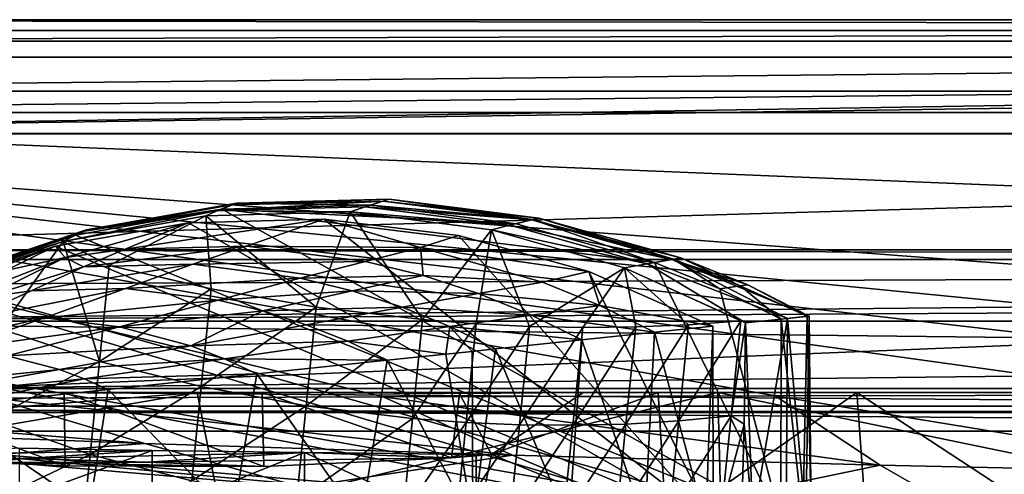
# Model space of a CAD drawing. Header units: metres. Extents: x -1004 to 0, y -808 to 0.
# Tile 31 of 142: x -880 to -742, y -64 to 0. Entities that reach past the tile are written whole.
import ezdxf

# ---------------------------------------------------------------- set-up
doc = ezdxf.new("R2010")
doc.units = ezdxf.units.M

msp = doc.modelspace()

# ---------------------------------------------------------------- linework, layer by layer
at = {"layer": 'top'}
for points in [[(-17.027203, -5.267202, 163.059998), (-987.0271, -5.267202, 163.059998), (-17.027203, -5.267202, 176.059509)], [(-987.0271, -5.267202, 163.059998), (-987.0271, -5.267202, 176.059265), (-17.027203, -5.267202, 176.059509)], [(-17.027203, -5.267202, 176.059509), (-987.0271, -5.267202, 176.059265), (-987.0271, -5.267202, 2050.060059)], [(-987.0271, -5.267202, 2063.060059), (-17.027203, -5.267202, 2063.060059), (-987.0271, -5.267202, 2050.060059)], [(-17.027203, -5.267202, 2063.060059), (-17.027203, -5.267202, 2050.060059), (-987.0271, -5.267202, 2050.060059)], [(-987.0271, -5.267202, 2050.060059), (-17.027203, -5.267202, 2050.060059), (-17.027203, -5.267202, 176.059509)], [(-953.0271, -32.2672, 2063.060059), (-17.027203, -5.267202, 2063.060059), (-987.0271, -5.267202, 2063.060059)], [(-987.0271, -5.267202, 163.059998), (-17.027203, -5.267202, 163.059998), (-953.0271, -32.2672, 163.059998)], [(-953.0271, -32.2672, 2063.060059), (-51.027081, -32.2672, 2063.060059), (-17.027203, -5.267202, 2063.060059)], [(-953.0271, -32.2672, 163.059998), (-17.027203, -5.267202, 163.059998), (-51.027081, -32.2672, 163.059998)], [(-850.759644, -25.963312, 1052.338989), (-871.638428, -29.704609, 1052.338989), (-850.091919, -25.701363, 939.653503)], [(-871.638428, -29.704609, 1052.338989), (-871.153687, -29.474216, 939.653503), (-850.091919, -25.701363, 939.653503)], [(-871.638428, -29.704609, 1052.338989), (-850.759644, -25.963312, 1052.338989), (-852.688477, -26.753551, 1154.234619)], [(-871.153687, -29.474216, 939.653503), (-852.135437, -26.541019, 763.503967), (-850.091919, -25.701363, 939.653503)], [(-852.688477, -26.753551, 1154.234619), (-850.759644, -25.963312, 1052.338989), (-829.555176, -25.423294, 1052.338989)], [(-829.555176, -25.423294, 1052.338989), (-832.025269, -26.230534, 1154.234619), (-852.688477, -26.753551, 1154.234619)], [(-852.135437, -26.541019, 763.503967), (-831.313843, -26.01631, 763.571472), (-850.091919, -25.701363, 939.653503)], [(-852.135437, -26.541019, 763.503967), (-810.890808, -28.611797, 763.55658), (-831.313843, -26.01631, 763.571472)], [(-850.759644, -25.963312, 1052.338989), (-828.701904, -25.154947, 939.653503), (-829.555176, -25.423294, 1052.338989)], [(-850.759644, -25.963312, 1052.338989), (-850.091919, -25.701363, 939.653503), (-828.701904, -25.154947, 939.653503)], [(-850.091919, -25.701363, 939.653503), (-831.313843, -26.01631, 763.571472), (-828.701904, -25.154947, 939.653503)], [(-832.025269, -26.230534, 1154.234619), (-829.555176, -25.423294, 1052.338989), (-808.750061, -28.048561, 1052.338989)], [(-831.313843, -26.01631, 763.571472), (-808.57959, -28.014883, 851.033264), (-828.701904, -25.154947, 939.653503)], [(-831.313843, -26.01631, 763.571472), (-810.890808, -28.611797, 763.55658), (-808.57959, -28.014883, 851.033264)], [(-829.555176, -25.423294, 1052.338989), (-828.701904, -25.154947, 939.653503), (-807.713745, -27.798832, 939.653503)], [(-808.750061, -28.048561, 1052.338989), (-829.555176, -25.423294, 1052.338989), (-807.713745, -27.798832, 939.653503)], [(-828.701904, -25.154947, 939.653503), (-808.57959, -28.014883, 851.033264), (-807.713745, -27.798832, 939.653503)], [(-852.688477, -26.753551, 1154.234619), (-854.394897, -27.473255, 1213.773315), (-874.368042, -31.07576, 1218.051392)], [(-874.368042, -31.07576, 1218.051392), (-871.638428, -29.704609, 1052.338989), (-852.688477, -26.753551, 1154.234619)], [(-874.368042, -31.07576, 1218.051392), (-854.394897, -27.473255, 1213.773315), (-867.946472, -34.459126, 1216.941772)], [(-872.631714, -30.217983, 763.355225), (-852.135437, -26.541019, 763.503967), (-871.153687, -29.474216, 939.653503)], [(-852.135437, -26.541019, 763.503967), (-872.631714, -30.217983, 763.355225), (-773.775024, -70.220131, 762.568176)], [(-867.946472, -34.459126, 1216.941772), (-854.394897, -27.473255, 1213.773315), (-853.641418, -37.738308, 1214.880249)], [(-834.138062, -26.929199, 1211.977905), (-854.394897, -27.473255, 1213.773315), (-852.688477, -26.753551, 1154.234619)], [(-838.92804, -40.276146, 1213.695068), (-854.394897, -27.473255, 1213.773315), (-834.138062, -26.929199, 1211.977905)], [(-853.641418, -37.738308, 1214.880249), (-854.394897, -27.473255, 1213.773315), (-838.92804, -40.276146, 1213.695068)], [(-832.025269, -26.230534, 1154.234619), (-834.138062, -26.929199, 1211.977905), (-852.688477, -26.753551, 1154.234619)], [(-773.775024, -70.220131, 762.568176), (-791.515869, -34.050182, 763.464905), (-852.135437, -26.541019, 763.503967)], [(-791.515869, -34.050182, 763.464905), (-810.890808, -28.611797, 763.55658), (-852.135437, -26.541019, 763.503967)], [(-838.92804, -40.276146, 1213.695068), (-834.138062, -26.929199, 1211.977905), (-823.993774, -42.041019, 1213.400513)], [(-834.138062, -26.929199, 1211.977905), (-832.025269, -26.230534, 1154.234619), (-811.752747, -28.795238, 1154.234619)], [(-814.352234, -29.465939, 1212.178589), (-834.138062, -26.929199, 1211.977905), (-811.752747, -28.795238, 1154.234619)], [(-834.138062, -26.929199, 1211.977905), (-814.352234, -29.465939, 1212.178589), (-823.993774, -42.041019, 1213.400513)], [(-811.752747, -28.795238, 1154.234619), (-832.025269, -26.230534, 1154.234619), (-808.750061, -28.048561, 1052.338989)], [(-856.787964, -28.459476, 1279.55957), (-875.474487, -31.764521, 1279.424438), (-783.276184, -70.478142, 1278.657349)], [(-875.474487, -31.764521, 1279.424438), (-856.787964, -28.459476, 1279.55957), (-874.098816, -33.356674, 1453.265259)], [(-856.787964, -28.459476, 1279.55957), (-865.658569, -32.178005, 1453.265259), (-874.098816, -33.356674, 1453.265259)], [(-856.787964, -28.459476, 1279.55957), (-837.817932, -27.946949, 1279.622559), (-865.658569, -32.178005, 1453.265259)], [(-837.817932, -27.946949, 1279.622559), (-848.656494, -31.764261, 1453.265259), (-865.658569, -32.178005, 1453.265259)], [(-837.817932, -27.946949, 1279.622559), (-856.787964, -28.459476, 1279.55957), (-783.276184, -70.478142, 1278.657349)], [(-848.656494, -31.764261, 1453.265259), (-837.817932, -27.946949, 1279.622559), (-824.305542, -31.955015, 1365.944824)], [(-783.276184, -70.478142, 1278.657349), (-818.979553, -30.237005, 1279.612305), (-837.817932, -27.946949, 1279.622559)], [(-837.817932, -27.946949, 1279.622559), (-818.979553, -30.237005, 1279.612305), (-824.305542, -31.955015, 1365.944824)], [(-814.352234, -29.465939, 1212.178589), (-811.752747, -28.795238, 1154.234619), (-792.521973, -34.209667, 1154.234619)], [(-811.752747, -28.795238, 1154.234619), (-808.750061, -28.048561, 1052.338989), (-789.01123, -33.595787, 1052.338989)], [(-792.521973, -34.209667, 1154.234619), (-811.752747, -28.795238, 1154.234619), (-789.01123, -33.595787, 1052.338989)], [(-810.890808, -28.611797, 763.55658), (-791.515869, -34.050182, 763.464905), (-808.57959, -28.014883, 851.033264)], [(-808.750061, -28.048561, 1052.338989), (-807.713745, -27.798832, 939.653503), (-787.799133, -33.388252, 939.653503)], [(-789.01123, -33.595787, 1052.338989), (-808.750061, -28.048561, 1052.338989), (-787.799133, -33.388252, 939.653503)], [(-808.57959, -28.014883, 851.033264), (-788.811401, -33.565678, 851.033264), (-807.713745, -27.798832, 939.653503)], [(-808.57959, -28.014883, 851.033264), (-791.515869, -34.050182, 763.464905), (-788.811401, -33.565678, 851.033264)], [(-807.713745, -27.798832, 939.653503), (-788.811401, -33.565678, 851.033264), (-787.799133, -33.388252, 939.653503)], [(-891.179199, -36.29105, 939.653503), (-892.118896, -36.872192, 763.13147), (-872.631714, -30.217983, 763.355225)], [(-872.631714, -30.217983, 763.355225), (-892.118896, -36.872192, 763.13147), (-773.775024, -70.220131, 762.568176)], [(-871.638428, -29.704609, 1052.338989), (-891.488586, -36.465908, 1052.338989), (-871.153687, -29.474216, 939.653503)], [(-891.488586, -36.465908, 1052.338989), (-891.179199, -36.29105, 939.653503), (-871.153687, -29.474216, 939.653503)], [(-891.488586, -36.465908, 1052.338989), (-871.638428, -29.704609, 1052.338989), (-874.368042, -31.07576, 1218.051392)], [(-891.179199, -36.29105, 939.653503), (-872.631714, -30.217983, 763.355225), (-871.153687, -29.474216, 939.653503)], [(-824.305542, -31.955015, 1365.944824), (-818.979553, -30.237005, 1279.612305), (-800.684326, -35.277706, 1279.528931)], [(-823.993774, -42.041019, 1213.400513), (-814.352234, -29.465939, 1212.178589), (-816.504517, -42.619095, 1213.596558)], [(-800.684326, -35.277706, 1279.528931), (-818.979553, -30.237005, 1279.612305), (-783.276184, -70.478142, 1278.657349)], [(-814.352234, -29.465939, 1212.178589), (-809.023193, -42.986012, 1214.028198), (-816.504517, -42.619095, 1213.596558)], [(-795.680908, -34.766644, 1214.293213), (-814.352234, -29.465939, 1212.178589), (-792.521973, -34.209667, 1154.234619)], [(-814.352234, -29.465939, 1212.178589), (-795.680908, -34.766644, 1214.293213), (-809.023193, -42.986012, 1214.028198)], [(-893.327576, -37.581829, 1225.420898), (-891.488586, -36.465908, 1052.338989), (-874.368042, -31.07576, 1218.051392)], [(-893.327576, -37.581829, 1225.420898), (-874.368042, -31.07576, 1218.051392), (-883.162476, -43.331318, 1222.616211)], [(-883.162476, -43.331318, 1222.616211), (-874.368042, -31.07576, 1218.051392), (-869.300842, -47.927101, 1219.801636)], [(-869.300842, -47.927101, 1219.801636), (-874.368042, -31.07576, 1218.051392), (-867.946472, -34.459126, 1216.941772)], [(-948.0271, -33.606949, 2063.060059), (-56.027115, -33.606968, 2063.060059), (-953.0271, -32.2672, 2063.060059)], [(-56.027115, -33.606968, 2063.060059), (-51.027081, -32.2672, 2063.060059), (-953.0271, -32.2672, 2063.060059)], [(-51.027081, -32.2672, 163.059998), (-56.027115, -33.606968, 163.059998), (-953.0271, -32.2672, 163.059998)], [(-56.027115, -33.606968, 163.059998), (-948.0271, -33.606949, 163.059998), (-953.0271, -32.2672, 163.059998)], [(-893.468384, -37.789986, 1279.220337), (-875.474487, -31.764521, 1279.424438), (-898.313904, -40.592365, 1453.265259)], [(-898.313904, -40.592365, 1453.265259), (-875.474487, -31.764521, 1279.424438), (-882.400513, -35.169529, 1453.265259)], [(-783.276184, -70.478142, 1278.657349), (-875.474487, -31.764521, 1279.424438), (-893.468384, -37.789986, 1279.220337)], [(-875.474487, -31.764521, 1279.424438), (-874.098816, -33.356674, 1453.265259), (-882.400513, -35.169529, 1453.265259)], [(-874.098816, -33.356674, 1453.265259), (-865.658569, -32.178005, 1453.265259), (-871.530457, -34.654106, 1540.657227)], [(-865.658569, -32.178005, 1453.265259), (-848.656494, -31.764261, 1453.265259), (-871.530457, -34.654106, 1540.657227)], [(-871.530457, -34.654106, 1540.657227), (-848.656494, -31.764261, 1453.265259), (-856.1875, -34.288933, 1540.657104)], [(-848.656494, -31.764261, 1453.265259), (-831.98053, -33.89835, 1453.265259), (-856.1875, -34.288933, 1540.657104)], [(-831.98053, -33.89835, 1453.265259), (-848.656494, -31.764261, 1453.265259), (-824.305542, -31.955015, 1365.944824)], [(-831.98053, -33.89835, 1453.265259), (-824.305542, -31.955015, 1365.944824), (-823.936523, -35.864677, 1453.265259)], [(-823.936523, -35.864677, 1453.265259), (-824.305542, -31.955015, 1365.944824), (-807.197632, -36.793915, 1365.944824)], [(-824.305542, -31.955015, 1365.944824), (-800.684326, -35.277706, 1279.528931), (-807.197632, -36.793915, 1365.944824)], [(-948.0271, -33.606949, 2063.060059), (-944.366821, -37.2672, 2063.060059), (-56.027115, -33.606968, 2063.060059)], [(-56.027115, -33.606968, 163.059998), (-944.366821, -37.2672, 163.059998), (-948.0271, -33.606949, 163.059998)], [(-944.366821, -37.2672, 2063.060059), (-943.0271, -42.2672, 2063.060059), (-56.027115, -33.606968, 2063.060059)], [(-943.0271, -42.2672, 163.059998), (-944.366821, -37.2672, 163.059998), (-56.027115, -33.606968, 163.059998)], [(-56.027115, -33.606968, 2063.060059), (-943.0271, -42.2672, 2063.060059), (-59.687374, -37.267273, 2063.060059)], [(-59.687374, -37.267273, 163.059998), (-943.0271, -42.2672, 163.059998), (-56.027115, -33.606968, 163.059998)], [(-882.400513, -35.169529, 1453.265259), (-874.098816, -33.356674, 1453.265259), (-891.88385, -40.312008, 1634.25647)], [(-874.098816, -33.356674, 1453.265259), (-885.420227, -38.921398, 1634.25647), (-891.88385, -40.312008, 1634.25647)], [(-871.530457, -34.654106, 1540.657227), (-885.420227, -38.921398, 1634.25647), (-874.098816, -33.356674, 1453.265259)], [(-878.852112, -38.016354, 1634.25647), (-856.1875, -34.288933, 1540.657104), (-865.623779, -37.69347, 1634.25647)], [(-856.1875, -34.288933, 1540.657104), (-878.852112, -38.016354, 1634.25647), (-871.530457, -34.654106, 1540.657227)], [(-869.300842, -47.927101, 1219.801636), (-867.946472, -34.459126, 1216.941772), (-853.641418, -37.738308, 1214.880249)], [(-865.623779, -37.69347, 1634.25647), (-856.1875, -34.288933, 1540.657104), (-841.140503, -36.224461, 1540.65686)], [(-856.1875, -34.288933, 1540.657104), (-831.98053, -33.89835, 1453.265259), (-841.140503, -36.224461, 1540.65686)], [(-841.140503, -36.224461, 1540.65686), (-831.98053, -33.89835, 1453.265259), (-823.936523, -35.864677, 1453.265259)], [(-792.521973, -34.209667, 1154.234619), (-778.724854, -42.481342, 1218.428589), (-795.680908, -34.766644, 1214.293213)], [(-789.01123, -33.595787, 1052.338989), (-772.863892, -41.865013, 1110.782471), (-792.521973, -34.209667, 1154.234619)], [(-772.863892, -41.865013, 1110.782471), (-778.724854, -42.481342, 1218.428589), (-792.521973, -34.209667, 1154.234619)], [(-791.515869, -34.050182, 763.464905), (-782.359558, -37.737873, 763.392456), (-788.811401, -33.565678, 851.033264)], [(-782.359558, -37.737873, 763.392456), (-791.515869, -34.050182, 763.464905), (-773.775024, -70.220131, 762.568176)], [(-789.01123, -33.595787, 1052.338989), (-787.799133, -33.388252, 939.653503), (-778.421326, -37.163967, 939.653503)], [(-778.421326, -37.163967, 939.653503), (-769.799988, -41.542919, 994.731995), (-789.01123, -33.595787, 1052.338989)], [(-769.799988, -41.542919, 994.731995), (-772.863892, -41.865013, 1110.782471), (-789.01123, -33.595787, 1052.338989)], [(-788.811401, -33.565678, 851.033264), (-779.50293, -37.315025, 851.033264), (-787.799133, -33.388252, 939.653503)], [(-788.811401, -33.565678, 851.033264), (-782.359558, -37.737873, 763.392456), (-779.50293, -37.315025, 851.033264)], [(-787.799133, -33.388252, 939.653503), (-779.50293, -37.315025, 851.033264), (-778.421326, -37.163967, 939.653503)], [(-878.852112, -38.016354, 1634.25647), (-885.420227, -38.921398, 1634.25647), (-871.530457, -34.654106, 1540.657227)], [(-841.140503, -36.224461, 1540.65686), (-823.936523, -35.864677, 1453.265259), (-833.883118, -38.004112, 1540.656616)], [(-833.883118, -38.004112, 1540.656616), (-823.936523, -35.864677, 1453.265259), (-816.169067, -38.382133, 1453.265259)], [(-823.936523, -35.864677, 1453.265259), (-807.197632, -36.793915, 1365.944824), (-816.169067, -38.382133, 1453.265259)], [(-795.680908, -34.766644, 1214.293213), (-801.560974, -43.135281, 1214.701538), (-809.023193, -42.986012, 1214.028198)], [(-807.197632, -36.793915, 1365.944824), (-800.684326, -35.277706, 1279.528931), (-799.146362, -40.058331, 1365.944824)], [(-795.680908, -34.766644, 1214.293213), (-794.128967, -43.060417, 1215.622437), (-801.560974, -43.135281, 1214.701538)], [(-783.330994, -42.956921, 1279.374268), (-800.684326, -35.277706, 1279.528931), (-783.276184, -70.478142, 1278.657349)], [(-800.684326, -35.277706, 1279.528931), (-783.330994, -42.956921, 1279.374268), (-799.146362, -40.058331, 1365.944824)], [(-778.724854, -42.481342, 1218.428589), (-779.402771, -42.210243, 1218.233276), (-795.680908, -34.766644, 1214.293213)], [(-779.402771, -42.210243, 1218.233276), (-786.738403, -42.754925, 1216.796997), (-795.680908, -34.766644, 1214.293213)], [(-795.680908, -34.766644, 1214.293213), (-786.738403, -42.754925, 1216.796997), (-794.128967, -43.060417, 1215.622437)], [(-773.775024, -70.220131, 762.568176), (-892.118896, -36.872192, 763.13147), (-910.007324, -46.099503, 762.844849)], [(-852.640442, -39.321369, 1634.25647), (-865.623779, -37.69347, 1634.25647), (-841.140503, -36.224461, 1540.65686)], [(-852.640442, -39.321369, 1634.25647), (-841.140503, -36.224461, 1540.65686), (-833.883118, -38.004112, 1540.656616)], [(-816.169067, -38.382133, 1453.265259), (-807.197632, -36.793915, 1365.944824), (-799.146362, -40.058331, 1365.944824)], [(-779.50293, -37.315025, 851.033264), (-770.102051, -41.574966, 878.622253), (-778.421326, -37.163967, 939.653503)], [(-778.421326, -37.163967, 939.653503), (-770.102051, -41.574966, 878.622253), (-769.799988, -41.542919, 994.731995)], [(-943.0271, -42.2672, 2063.060059), (-61.027081, -42.267323, 2063.060059), (-59.687374, -37.267273, 2063.060059)], [(-59.687374, -37.267273, 163.059998), (-61.027081, -42.267323, 163.059998), (-943.0271, -42.2672, 163.059998)], [(-783.276184, -70.478142, 1278.657349), (-893.468384, -37.789986, 1279.220337), (-910.375854, -46.403618, 1278.951538)], [(-887.675659, -42.065689, 1731.960449), (-878.852112, -38.016354, 1634.25647), (-865.623779, -37.69347, 1634.25647)], [(-876.994202, -41.794182, 1731.960449), (-887.675659, -42.065689, 1731.960449), (-865.623779, -37.69347, 1634.25647)], [(-885.420227, -38.921398, 1634.25647), (-878.852112, -38.016354, 1634.25647), (-887.675659, -42.065689, 1731.960449)], [(-852.640442, -39.321369, 1634.25647), (-876.994202, -41.794182, 1731.960449), (-865.623779, -37.69347, 1634.25647)], [(-869.300842, -47.927101, 1219.801636), (-853.641418, -37.738308, 1214.880249), (-855.019287, -51.440273, 1217.975952)], [(-855.019287, -51.440273, 1217.975952), (-853.641418, -37.738308, 1214.880249), (-838.92804, -40.276146, 1213.695068)], [(-846.370361, -40.825253, 1634.25647), (-852.640442, -39.321369, 1634.25647), (-833.883118, -38.004112, 1540.656616)], [(-846.370361, -40.825253, 1634.25647), (-833.883118, -38.004112, 1540.656616), (-826.875916, -40.281223, 1540.656372)], [(-826.875916, -40.281223, 1540.656372), (-833.883118, -38.004112, 1540.656616), (-816.169067, -38.382133, 1453.265259)], [(-808.729126, -41.405384, 1453.265259), (-826.875916, -40.281223, 1540.656372), (-816.169067, -38.382133, 1453.265259)], [(-799.146362, -40.058331, 1365.944824), (-808.729126, -41.405384, 1453.265259), (-816.169067, -38.382133, 1453.265259)], [(-782.359558, -37.737873, 763.392456), (-773.741089, -41.957493, 763.304749), (-779.50293, -37.315025, 851.033264)], [(-773.741089, -41.957493, 763.304749), (-782.359558, -37.737873, 763.392456), (-773.775024, -70.220131, 762.568176)], [(-779.50293, -37.315025, 851.033264), (-773.741089, -41.957493, 763.304749), (-770.102051, -41.574966, 878.622253)], [(-866.496887, -43.052418, 1731.960571), (-876.994202, -41.794182, 1731.960449), (-852.640442, -39.321369, 1634.25647)], [(-846.370361, -40.825253, 1634.25647), (-866.496887, -43.052418, 1731.960571), (-852.640442, -39.321369, 1634.25647)], [(-856.495056, -45.732166, 1731.960693), (-866.496887, -43.052418, 1731.960571), (-846.370361, -40.825253, 1634.25647)], [(-840.309082, -42.753147, 1634.25647), (-856.495056, -45.732166, 1731.960693), (-846.370361, -40.825253, 1634.25647)], [(-840.319458, -54.112633, 1216.92627), (-855.019287, -51.440273, 1217.975952), (-838.92804, -40.276146, 1213.695068)], [(-840.309082, -42.753147, 1634.25647), (-846.370361, -40.825253, 1634.25647), (-826.875916, -40.281223, 1540.656372)], [(-840.319458, -54.112633, 1216.92627), (-838.92804, -40.276146, 1213.695068), (-823.993774, -42.041019, 1213.400513)], [(-820.164917, -43.014778, 1540.656128), (-840.309082, -42.753147, 1634.25647), (-826.875916, -40.281223, 1540.656372)], [(-808.729126, -41.405384, 1453.265259), (-820.164917, -43.014778, 1540.656128), (-826.875916, -40.281223, 1540.656372)], [(-799.146362, -40.058331, 1365.944824), (-791.494873, -43.815121, 1365.944824), (-808.729126, -41.405384, 1453.265259)], [(-799.146362, -40.058331, 1365.944824), (-783.330994, -42.956921, 1279.374268), (-791.494873, -43.815121, 1365.944824)], [(-943.0271, -42.2672, 2063.060059), (-943.0271, -52.26717, 2063.060059), (-61.027081, -42.267323, 2063.060059)], [(-61.027081, -42.267323, 163.059998), (-61.026958, -52.26717, 163.059998), (-943.0271, -42.2672, 163.059998)], [(-943.0271, -42.2672, 163.059998), (-61.026958, -52.26717, 163.059998), (-943.0271, -52.26717, 163.059998)], [(-943.0271, -52.26717, 2063.060059), (-61.026958, -52.26717, 2063.060059), (-61.027081, -42.267323, 2063.060059)], [(-897.744507, -46.450539, 1829.659912), (-887.675659, -42.065689, 1731.960449), (-876.994202, -41.794182, 1731.960449)], [(-897.744507, -46.450539, 1829.659912), (-876.994202, -41.794182, 1731.960449), (-889.929565, -46.253555, 1829.659912)], [(-876.994202, -41.794182, 1731.960449), (-866.496887, -43.052418, 1731.960571), (-889.929565, -46.253555, 1829.659912)], [(-834.495544, -45.071281, 1634.25647), (-856.495056, -45.732166, 1731.960693), (-840.309082, -42.753147, 1634.25647)], [(-840.319458, -54.112633, 1216.92627), (-823.993774, -42.041019, 1213.400513), (-825.38855, -55.910946, 1216.665405)], [(-820.164917, -43.014778, 1540.656128), (-834.495544, -45.071281, 1634.25647), (-840.309082, -42.753147, 1634.25647)], [(-823.993774, -42.041019, 1213.400513), (-816.504517, -42.619095, 1213.596558), (-825.38855, -55.910946, 1216.665405)], [(-816.504517, -42.619095, 1213.596558), (-817.897095, -56.466766, 1216.838989), (-825.38855, -55.910946, 1216.665405)], [(-808.729126, -41.405384, 1453.265259), (-801.659546, -44.883778, 1453.265381), (-820.164917, -43.014778, 1540.656128)], [(-816.504517, -42.619095, 1213.596558), (-809.023193, -42.986012, 1214.028198), (-817.897095, -56.466766, 1216.838989)], [(-791.494873, -43.815121, 1365.944824), (-801.659546, -44.883778, 1453.265381), (-808.729126, -41.405384, 1453.265259)], [(-786.738403, -42.754925, 1216.796997), (-795.498413, -56.678139, 1218.633179), (-794.128967, -43.060417, 1215.622437)], [(-795.498413, -56.678139, 1218.633179), (-786.738403, -42.754925, 1216.796997), (-788.094421, -56.239334, 1219.673462)], [(-788.094421, -56.239334, 1219.673462), (-779.402771, -42.210243, 1218.233276), (-780.742371, -55.531631, 1220.945435)], [(-788.094421, -56.239334, 1219.673462), (-786.738403, -42.754925, 1216.796997), (-779.402771, -42.210243, 1218.233276)], [(-780.742371, -55.531631, 1220.945435), (-779.402771, -42.210243, 1218.233276), (-778.724854, -42.481342, 1218.428589)], [(-778.947693, -56.701633, 1221.686768), (-780.742371, -55.531631, 1220.945435), (-778.724854, -42.481342, 1218.428589)], [(-777.693848, -70.344772, 1202.810547), (-778.947693, -56.701633, 1221.686768), (-778.724854, -42.481342, 1218.428589)], [(-772.863892, -41.865013, 1110.782471), (-777.693848, -70.344772, 1202.810547), (-778.724854, -42.481342, 1218.428589)], [(-773.028625, -70.211578, 1114.773193), (-777.693848, -70.344772, 1202.810547), (-772.863892, -41.865013, 1110.782471)], [(-773.775024, -70.220131, 762.568176), (-770.689453, -70.126289, 850.192688), (-773.741089, -41.957493, 763.304749)], [(-770.689453, -70.126289, 850.192688), (-770.102051, -41.574966, 878.622253), (-773.741089, -41.957493, 763.304749)], [(-770.304749, -70.124046, 1026.646729), (-773.028625, -70.211578, 1114.773193), (-772.863892, -41.865013, 1110.782471)], [(-770.304749, -70.124046, 1026.646729), (-772.863892, -41.865013, 1110.782471), (-769.799988, -41.542919, 994.731995)], [(-770.689453, -70.126289, 850.192688), (-769.523926, -70.093506, 938.447083), (-770.102051, -41.574966, 878.622253)], [(-769.523926, -70.093506, 938.447083), (-770.304749, -70.124046, 1026.646729), (-769.799988, -41.542919, 994.731995)], [(-769.523926, -70.093506, 938.447083), (-769.799988, -41.542919, 994.731995), (-770.102051, -41.574966, 878.622253)], [(-889.929565, -46.253555, 1829.659912), (-866.496887, -43.052418, 1731.960571), (-882.240662, -47.141766, 1829.660034)], [(-884.440125, -56.036221, 1226.682251), (-883.162476, -43.331318, 1222.616211), (-869.300842, -47.927101, 1219.801636)], [(-882.240662, -47.141766, 1829.660034), (-866.496887, -43.052418, 1731.960571), (-856.495056, -45.732166, 1731.960693)], [(-820.739441, -46.887756, 1585.267822), (-834.495544, -45.071281, 1634.25647), (-820.164917, -43.014778, 1540.656128)], [(-817.058655, -46.503716, 1562.070557), (-820.739441, -46.887756, 1585.267822), (-820.164917, -43.014778, 1540.656128)], [(-801.659546, -44.883778, 1453.265381), (-813.788696, -46.158955, 1540.655762), (-820.164917, -43.014778, 1540.656128)], [(-820.164917, -43.014778, 1540.656128), (-813.788696, -46.158955, 1540.655762), (-817.058655, -46.503716, 1562.070557)], [(-809.023193, -42.986012, 1214.028198), (-810.410828, -56.784683, 1217.221313), (-817.897095, -56.466766, 1216.838989)], [(-809.023193, -42.986012, 1214.028198), (-801.560974, -43.135281, 1214.701538), (-810.410828, -56.784683, 1217.221313)], [(-801.560974, -43.135281, 1214.701538), (-802.940918, -56.857533, 1217.817627), (-810.410828, -56.784683, 1217.221313)], [(-794.128967, -43.060417, 1215.622437), (-795.498413, -56.678139, 1218.633179), (-802.940918, -56.857533, 1217.817627)], [(-794.128967, -43.060417, 1215.622437), (-802.940918, -56.857533, 1217.817627), (-801.560974, -43.135281, 1214.701538)], [(-801.659546, -44.883778, 1453.265381), (-791.494873, -43.815121, 1365.944824), (-792.847961, -70.633255, 1378.559326)], [(-791.494873, -43.815121, 1365.944824), (-784.299805, -70.4991, 1290.743408), (-792.847961, -70.633255, 1378.559326)], [(-791.494873, -43.815121, 1365.944824), (-783.330994, -42.956921, 1279.374268), (-784.299805, -70.4991, 1290.743408)], [(-783.330994, -42.956921, 1279.374268), (-783.276184, -70.478142, 1278.657349), (-784.299805, -70.4991, 1290.743408)], [(-834.495544, -45.071281, 1634.25647), (-851.763123, -47.550056, 1731.960815), (-856.495056, -45.732166, 1731.960693)], [(-828.962646, -47.741829, 1634.25647), (-851.763123, -47.550056, 1731.960815), (-834.495544, -45.071281, 1634.25647)], [(-820.739441, -46.887756, 1585.267822), (-828.962646, -47.741829, 1634.25647), (-834.495544, -45.071281, 1634.25647)], [(-813.788696, -46.158955, 1540.655762), (-801.659546, -44.883778, 1453.265381), (-803.499634, -70.700081, 1467.452637)], [(-801.659546, -44.883778, 1453.265381), (-792.847961, -70.633255, 1378.559326), (-803.499634, -70.700081, 1467.452637)], [(-910.007324, -46.099503, 762.844849), (-925.867615, -57.367516, 762.510254), (-773.775024, -70.220131, 762.568176)], [(-925.867615, -57.367516, 1278.625366), (-783.276184, -70.478142, 1278.657349), (-910.375854, -46.403618, 1278.951538)], [(-856.495056, -45.732166, 1731.960693), (-874.8927, -49.043041, 1829.660156), (-882.240662, -47.141766, 1829.660034)], [(-851.763123, -47.550056, 1731.960815), (-874.8927, -49.043041, 1829.660156), (-856.495056, -45.732166, 1731.960693)], [(-828.962646, -47.741829, 1634.25647), (-820.739441, -46.887756, 1585.267822), (-816.966187, -70.618088, 1561.437134)], [(-816.966187, -70.618088, 1561.437134), (-820.739441, -46.887756, 1585.267822), (-817.058655, -46.503716, 1562.070557)], [(-817.058655, -46.503716, 1562.070557), (-813.788696, -46.158955, 1540.655762), (-816.966187, -70.618088, 1561.437134)], [(-813.788696, -46.158955, 1540.655762), (-803.499634, -70.700081, 1467.452637), (-816.966187, -70.618088, 1561.437134)], [(-874.8927, -49.043041, 1829.660156), (-899.89917, -51.569859, 1927.359619), (-882.240662, -47.141766, 1829.660034)], [(-884.440125, -56.036221, 1226.682251), (-869.300842, -47.927101, 1219.801636), (-870.610107, -60.946262, 1224.271973)], [(-851.763123, -47.550056, 1731.960815), (-871.404663, -50.3367, 1829.660278), (-874.8927, -49.043041, 1829.660156)], [(-847.246643, -49.649971, 1731.960815), (-871.404663, -50.3367, 1829.660278), (-851.763123, -47.550056, 1731.960815)], [(-870.610107, -60.946262, 1224.271973), (-869.300842, -47.927101, 1219.801636), (-855.019287, -51.440273, 1217.975952)], [(-828.962646, -47.741829, 1634.25647), (-847.246643, -49.649971, 1731.960815), (-851.763123, -47.550056, 1731.960815)], [(-847.246643, -49.649971, 1731.960815), (-828.962646, -47.741829, 1634.25647), (-832.659546, -70.292442, 1655.074951)], [(-832.659546, -70.292442, 1655.074951), (-828.962646, -47.741829, 1634.25647), (-816.966187, -70.618088, 1561.437134)], [(-874.8927, -49.043041, 1829.660156), (-895.53479, -52.67757, 1927.359619), (-899.89917, -51.569859, 1927.359619)], [(-871.404663, -50.3367, 1829.660278), (-895.53479, -52.67757, 1927.359619), (-874.8927, -49.043041, 1829.660156)], [(-847.246643, -49.649971, 1731.960815), (-868.06604, -51.834335, 1829.660278), (-871.404663, -50.3367, 1829.660278)], [(-868.06604, -51.834335, 1829.660278), (-847.246643, -49.649971, 1731.960815), (-850.570557, -69.628548, 1748.312256)], [(-850.570557, -69.628548, 1748.312256), (-847.246643, -49.649971, 1731.960815), (-832.659546, -70.292442, 1655.074951)], [(-871.404663, -50.3367, 1829.660278), (-891.463135, -54.301071, 1927.359741), (-895.53479, -52.67757, 1927.359619)], [(-868.06604, -51.834335, 1829.660278), (-891.463135, -54.301071, 1927.359741), (-871.404663, -50.3367, 1829.660278)], [(-782.598877, -52.26717, 2039.088379), (-481.596069, -52.26717, 2033.802246), (-943.0271, -52.26717, 2063.060059)], [(-481.596069, -52.26717, 2033.802246), (-428.863464, -52.26717, 2035.059937), (-943.0271, -52.26717, 2063.060059)], [(-943.0271, -52.26717, 2063.060059), (-428.863464, -52.26717, 2035.059937), (-61.026958, -52.26717, 2063.060059)], [(-943.0271, -52.26717, 2063.060059), (-928.818237, -52.26717, 2045.059814), (-855.607971, -52.26717, 2044.407715)], [(-61.026958, -52.26717, 163.059998), (-407.772705, -52.26717, 179.05925), (-943.0271, -52.26717, 163.059998)], [(-407.772705, -52.26717, 179.05925), (-428.346069, -52.26717, 179.737396), (-943.0271, -52.26717, 163.059998)], [(-943.0271, -52.26717, 163.059998), (-428.346069, -52.26717, 179.737396), (-449.178162, -52.26717, 181.812668)], [(-449.178162, -52.26717, 181.812668), (-470.251709, -52.26717, 185.372299), (-943.0271, -52.26717, 163.059998)], [(-470.251709, -52.26717, 185.372299), (-763.151001, -52.26717, 196.518036), (-943.0271, -52.26717, 163.059998)], [(-943.0271, -52.26717, 163.059998), (-763.151001, -52.26717, 196.518036), (-790.978271, -52.26717, 194.345261)], [(-790.978271, -52.26717, 194.345261), (-801.491638, -52.26717, 193.822479), (-943.0271, -52.26717, 163.059998)], [(-801.491638, -52.26717, 193.822479), (-818.775513, -52.26717, 193.498016), (-943.0271, -52.26717, 163.059998)], [(-943.0271, -52.26717, 163.059998), (-818.775513, -52.26717, 193.498016), (-846.492188, -52.26717, 194.364212)], [(-846.492188, -52.26717, 194.364212), (-874.227417, -52.26717, 196.990601), (-943.0271, -52.26717, 163.059998)], [(-874.227417, -52.26717, 196.990601), (-901.685364, -52.26717, 201.470932), (-943.0271, -52.26717, 163.059998)], [(-855.607971, -52.26717, 2044.407715), (-782.598877, -52.26717, 2039.088379), (-943.0271, -52.26717, 2063.060059)], [(-855.607971, -52.26717, 2044.407715), (-928.818237, -52.26717, 2045.059814), (-922.820313, -57.623161, 2044.115356)], [(-922.522766, -63.709461, 2043.042114), (-855.607971, -52.26717, 2044.407715), (-922.820313, -57.623161, 2044.115356)], [(-855.607971, -52.26717, 2044.407715), (-922.522766, -63.709461, 2043.042114), (-852.293396, -69.142151, 2041.302856)], [(-901.635925, -61.088501, 205.401947), (-901.685364, -52.26717, 201.470932), (-874.087219, -62.515808, 201.244476)], [(-901.685364, -52.26717, 201.470932), (-874.227417, -52.26717, 196.990601), (-874.087219, -62.515808, 201.244476)], [(-891.463135, -54.301071, 1927.359741), (-868.06604, -51.834335, 1829.660278), (-870.688416, -68.505379, 1841.093872)], [(-874.087219, -62.515808, 201.244476), (-874.227417, -52.26717, 196.990601), (-846.22644, -62.611012, 198.468399)], [(-874.227417, -52.26717, 196.990601), (-846.492188, -52.26717, 194.364212), (-846.22644, -62.611012, 198.468399)], [(-870.688416, -68.505379, 1841.093872), (-868.06604, -51.834335, 1829.660278), (-850.570557, -69.628548, 1748.312256)], [(-856.34906, -64.663292, 1222.708496), (-870.610107, -60.946262, 1224.271973), (-855.019287, -51.440273, 1217.975952)], [(-856.34906, -64.663292, 1222.708496), (-855.019287, -51.440273, 1217.975952), (-840.319458, -54.112633, 1216.92627)], [(-782.598877, -52.26717, 2039.088379), (-855.607971, -52.26717, 2044.407715), (-852.293396, -69.142151, 2041.302856)], [(-782.598877, -52.26717, 2039.088379), (-852.293396, -69.142151, 2041.302856), (-782.152588, -70.024574, 2035.889771)], [(-846.22644, -62.611012, 198.468399), (-846.492188, -52.26717, 194.364212), (-819.934265, -61.416458, 197.08136)], [(-846.492188, -52.26717, 194.364212), (-818.820496, -52.406982, 193.552719), (-819.934265, -61.416458, 197.08136)], [(-846.492188, -52.26717, 194.364212), (-818.775513, -52.26717, 193.498016), (-818.820496, -52.406982, 193.552719)], [(-819.934265, -61.416458, 197.08136), (-818.820496, -52.406982, 193.552719), (-814.332031, -60.971691, 196.923172)], [(-818.820496, -52.406982, 193.552719), (-801.491638, -52.26717, 193.822479), (-814.332031, -60.971691, 196.923172)], [(-818.775513, -52.26717, 193.498016), (-801.491638, -52.26717, 193.822479), (-818.820496, -52.406982, 193.552719)], [(-814.332031, -60.971691, 196.923172), (-801.491638, -52.26717, 193.822479), (-790.978271, -52.26717, 194.345261)], [(-814.332031, -60.971691, 196.923172), (-790.978271, -52.26717, 194.345261), (-789.846069, -70.99144, 201.798431)], [(-790.978271, -52.26717, 194.345261), (-763.151001, -52.26717, 196.518036), (-789.846069, -70.99144, 201.798431)], [(-789.846069, -70.99144, 201.798431), (-763.151001, -52.26717, 196.518036), (-761.814209, -70.226494, 203.842499)], [(-710.175232, -52.26717, 2028.442627), (-782.598877, -52.26717, 2039.088379), (-713.562195, -66.513969, 2026.509155)], [(-713.562195, -66.513969, 2026.509155), (-782.598877, -52.26717, 2039.088379), (-782.152588, -70.024574, 2035.889771)], [(-710.175232, -52.26717, 2028.442627), (-534.209045, -52.26717, 2030.036865), (-782.598877, -52.26717, 2039.088379)], [(-534.209045, -52.26717, 2030.036865), (-481.596069, -52.26717, 2033.802246), (-782.598877, -52.26717, 2039.088379)], [(-763.151001, -52.26717, 196.518036), (-733.92218, -71.410133, 207.191437), (-761.814209, -70.226494, 203.842499)], [(-733.92218, -71.410133, 207.191437), (-763.151001, -52.26717, 196.518036), (-735.603821, -52.267639, 199.381378)], [(-763.151001, -52.26717, 196.518036), (-735.55072, -52.26717, 199.387146), (-735.603821, -52.267639, 199.381378)], [(-470.251709, -52.26717, 185.372299), (-491.851715, -52.26717, 190.612167), (-763.151001, -52.26717, 196.518036)], [(-491.851715, -52.26717, 190.612167), (-735.55072, -52.26717, 199.387146), (-763.151001, -52.26717, 196.518036)], [(-893.000244, -66.756538, 1933.362671), (-891.463135, -54.301071, 1927.359741), (-870.688416, -68.505379, 1841.093872)], [(-841.661011, -67.452858, 1221.809692), (-856.34906, -64.663292, 1222.708496), (-840.319458, -54.112633, 1216.92627)], [(-841.661011, -67.452858, 1221.809692), (-840.319458, -54.112633, 1216.92627), (-825.38855, -55.910946, 1216.665405)], [(-885.658936, -68.15609, 1232.253174), (-884.440125, -56.036221, 1226.682251), (-870.610107, -60.946262, 1224.271973)], [(-841.661011, -67.452858, 1221.809692), (-825.38855, -55.910946, 1216.665405), (-826.733032, -69.280304, 1221.586182)], [(-825.38855, -55.910946, 1216.665405), (-817.897095, -56.466766, 1216.838989), (-826.733032, -69.280304, 1221.586182)], [(-817.897095, -56.466766, 1216.838989), (-819.239624, -69.816734, 1221.734985), (-826.733032, -69.280304, 1221.586182)], [(-817.897095, -56.466766, 1216.838989), (-810.410828, -56.784683, 1217.221313), (-819.239624, -69.816734, 1221.734985)], [(-796.82074, -69.827774, 1223.271362), (-788.094421, -56.239334, 1219.673462), (-789.40509, -69.272812, 1224.162231)], [(-796.82074, -69.827774, 1223.271362), (-795.498413, -56.678139, 1218.633179), (-788.094421, -56.239334, 1219.673462)], [(-789.40509, -69.272812, 1224.162231), (-780.742371, -55.531631, 1220.945435), (-782.038818, -68.42308, 1225.251465)], [(-789.40509, -69.272812, 1224.162231), (-788.094421, -56.239334, 1219.673462), (-780.742371, -55.531631, 1220.945435)], [(-782.038818, -68.42308, 1225.251465), (-780.742371, -55.531631, 1220.945435), (-778.947693, -56.701633, 1221.686768)], [(-928.818237, -67.039001, 1278.365601), (-783.276184, -70.478142, 1278.657349), (-925.867615, -57.367516, 1278.625366)], [(-925.867615, -57.367516, 762.510254), (-928.085938, -66.877319, 762.256714), (-773.775024, -70.220131, 762.568176)], [(-810.410828, -56.784683, 1217.221313), (-811.749084, -70.091965, 1222.062378), (-819.239624, -69.816734, 1221.734985)], [(-810.410828, -56.784683, 1217.221313), (-802.940918, -56.857533, 1217.817627), (-811.749084, -70.091965, 1222.062378)], [(-802.940918, -56.857533, 1217.817627), (-804.2724, -70.098228, 1222.572998), (-811.749084, -70.091965, 1222.062378)], [(-795.498413, -56.678139, 1218.633179), (-804.2724, -70.098228, 1222.572998), (-802.940918, -56.857533, 1217.817627)], [(-804.2724, -70.098228, 1222.572998), (-795.498413, -56.678139, 1218.633179), (-796.82074, -69.827774, 1223.271362)], [(-779.298218, -70.386292, 1226.735352), (-782.038818, -68.42308, 1225.251465), (-778.947693, -56.701633, 1221.686768)], [(-777.693848, -70.344772, 1202.810547), (-779.298218, -70.386292, 1226.735352), (-778.947693, -56.701633, 1221.686768)], [(-861.907532, -60.387306, 302.031281), (-880.468567, -60.082378, 354.712158), (-894.477844, -60.99596, 364.420197)], [(-879.835388, -61.515736, 308.029449), (-861.907532, -60.387306, 302.031281), (-894.477844, -60.99596, 364.420197)], [(-861.907532, -60.387306, 302.031281), (-880.481384, -67.187546, 354.737274), (-880.468567, -60.082378, 354.712158)], [(-861.921448, -69.336182, 302.062042), (-880.481384, -67.187546, 354.737274), (-861.907532, -60.387306, 302.031281)], [(-840.567627, -60.683678, 250.828857), (-861.907532, -60.387306, 302.031281), (-879.835388, -61.515736, 308.029449)], [(-862.701416, -62.02998, 252.588043), (-840.567627, -60.683678, 250.828857), (-879.835388, -61.515736, 308.029449)], [(-862.701416, -62.02998, 252.588043), (-819.934265, -61.416458, 197.08136), (-840.567627, -60.683678, 250.828857)], [(-840.567627, -60.683678, 250.828857), (-861.921448, -69.336182, 302.062042), (-861.907532, -60.387306, 302.031281)], [(-840.567627, -60.683678, 250.828857), (-840.576843, -70.933861, 250.848587), (-861.921448, -69.336182, 302.062042)], [(-816.483337, -71.609398, 201.070175), (-840.576843, -70.933861, 250.848587), (-840.567627, -60.683678, 250.828857)], [(-816.483459, -60.971691, 201.070419), (-816.483337, -71.609398, 201.070175), (-840.567627, -60.683678, 250.828857)], [(-819.934265, -61.416458, 197.08136), (-816.483459, -60.971691, 201.070419), (-840.567627, -60.683678, 250.828857)], [(-907.069885, -60.825478, 260.53949), (-874.087219, -62.515808, 201.244476), (-884.980896, -62.061275, 255.904861)], [(-901.635925, -61.088501, 205.401947), (-874.087219, -62.515808, 201.244476), (-907.069885, -60.825478, 260.53949)], [(-896.369324, -61.539764, 311.566528), (-879.835388, -61.515736, 308.029449), (-894.477844, -60.99596, 364.420197)], [(-879.835388, -61.515736, 308.029449), (-896.369324, -61.539764, 311.566528), (-884.980896, -62.061275, 255.904861)], [(-871.855408, -73.329567, 1230.282104), (-885.658936, -68.15609, 1232.253174), (-870.610107, -60.946262, 1224.271973)], [(-862.701416, -62.02998, 252.588043), (-879.835388, -61.515736, 308.029449), (-884.980896, -62.061275, 255.904861)], [(-884.980896, -62.061275, 255.904861), (-846.22644, -62.611012, 198.468399), (-862.701416, -62.02998, 252.588043)], [(-884.980896, -62.061275, 255.904861), (-874.087219, -62.515808, 201.244476), (-846.22644, -62.611012, 198.468399)], [(-871.855408, -73.329567, 1230.282104), (-870.610107, -60.946262, 1224.271973), (-856.34906, -64.663292, 1222.708496)], [(-846.22644, -62.611012, 198.468399), (-819.934265, -61.416458, 197.08136), (-862.701416, -62.02998, 252.588043)], [(-819.934265, -61.416458, 197.08136), (-814.332031, -60.971691, 196.923172), (-816.483459, -60.971691, 201.070419)], [(-816.483337, -71.609398, 201.070175), (-816.483459, -60.971691, 201.070419), (-814.332031, -60.971691, 196.923172)], [(-789.846069, -70.99144, 201.798431), (-816.483337, -71.609398, 201.070175), (-814.332031, -60.971691, 196.923172)], [(-852.293396, -69.142151, 2041.302856), (-922.522766, -63.709461, 2043.042114), (-883.663513, -67.541855, 2025.059814)]]:
    msp.add_3dface(points, dxfattribs=at)
at = {"layer": 'top0123411'}
for points in [[(-1002.510071, -1.527202, 175), (-1.527202, -1.527202, 175), (-1004.037292, 0)], [(-1.527202, -1.527202, 175), (0, 0), (-1004.037292, 0)], [(0, 0), (-994.037292, -10), (-1004.037292, 0)], [(-10, -10), (-994.037292, -10), (0, 0)], [(-1002.510071, -1.527202, 175), (-982.615723, -15.961353, 175), (-1.527202, -1.527202, 175)], [(-982.615723, -15.961353, 175), (-21.421595, -15.961353, 175), (-1.527202, -1.527202, 175)], [(-994.037292, -10, 90), (-994.037292, -10), (-10, -10, 90)], [(-994.037292, -10), (-10, -10), (-10, -10, 90)], [(-994.037292, -794.032166, 90), (-994.037292, -10, 90), (-787.024658, -763.271118, 90)], [(-787.024658, -763.271118, 90), (-994.037292, -10, 90), (-533.424561, -638.481384, 90)], [(-994.037292, -10, 90), (-526.238708, -632.856445, 90), (-533.424561, -638.481384, 90)], [(-10, -10, 90), (-502.018646, -625.846375, 90), (-994.037292, -10, 90)], [(-502.018646, -625.846375, 90), (-510.034576, -626.560547, 90), (-994.037292, -10, 90)], [(-994.037292, -10, 90), (-510.034576, -626.560547, 90), (-518.256042, -628.853394, 90)], [(-518.256042, -628.853394, 90), (-526.238708, -632.856445, 90), (-994.037292, -10, 90)], [(-665.157715, -52.554413, 163.059708), (-610.580078, -52.505119, 163.059708), (-982.615723, -15.961353, 163.059708)], [(-610.580078, -52.505119, 163.059708), (-502.018616, -52.467403, 163.059708), (-982.615723, -15.961353, 163.059708)], [(-982.615723, -15.961353, 163.059708), (-502.018616, -52.467403, 163.059708), (-21.421595, -15.961353, 163.059708)], [(-884.233154, -53.035744, 163.059708), (-829.538391, -52.861641, 163.059708), (-982.615723, -15.961353, 163.059708)], [(-982.615723, -15.961353, 163.059708), (-829.538391, -52.861641, 163.059708), (-774.585693, -52.727356, 163.059708)], [(-774.585693, -52.727356, 163.059708), (-718.555603, -52.625156, 163.059708), (-982.615723, -15.961353, 163.059708)], [(-718.555603, -52.625156, 163.059708), (-665.157715, -52.554413, 163.059708), (-982.615723, -15.961353, 163.059708)], [(-982.615723, -15.961353, 163.059708), (-21.421595, -15.961353, 163.059708), (-982.615723, -15.961353, 175)], [(-21.421595, -15.961353, 163.059708), (-21.421595, -15.961353, 175), (-982.615723, -15.961353, 175)], [(-884.233154, -53.035744, 163.059708), (-940.679016, -53.268463, 163.059708), (-862.922913, -59.388885, 140.633987)], [(-940.679016, -53.268463, 163.059708), (-914.436951, -57.459549, 140.357147), (-862.922913, -59.388885, 140.633987)], [(-811.396301, -61.038689, 140.855408), (-829.538391, -52.861641, 163.059708), (-884.233154, -53.035744, 163.059708)], [(-862.922913, -59.388885, 140.633987), (-811.396301, -61.038689, 140.855408), (-884.233154, -53.035744, 163.059708)], [(-759.854309, -62.423103, 141.025833), (-774.585693, -52.727356, 163.059708), (-829.538391, -52.861641, 163.059708)], [(-811.396301, -61.038689, 140.855408), (-759.854309, -62.423103, 141.025833), (-829.538391, -52.861641, 163.059708)], [(-708.299927, -63.549622, 141.152725), (-718.555603, -52.625156, 163.059708), (-774.585693, -52.727356, 163.059708)], [(-759.854309, -62.423103, 141.025833), (-708.299927, -63.549622, 141.152725), (-774.585693, -52.727356, 163.059708)], [(-862.922913, -59.388885, 140.633987), (-914.436951, -57.459549, 140.357147), (-889.740234, -61.39407, 118.951424)], [(-889.740234, -61.39407, 118.951424), (-841.035339, -65.533745, 118.879166), (-862.922913, -59.388885, 140.633987)], [(-841.035339, -65.533745, 118.879166), (-811.396301, -61.038689, 140.855408), (-862.922913, -59.388885, 140.633987)], [(-841.035339, -65.533745, 118.879166), (-889.740234, -61.39407, 118.951424), (-927.94043, -93.963303, 118.382927)], [(-841.035339, -65.533745, 118.879166), (-792.152649, -69.16246, 118.815826), (-811.396301, -61.038689, 140.855408)], [(-792.152649, -69.16246, 118.815826), (-759.854309, -62.423103, 141.025833), (-811.396301, -61.038689, 140.855408)], [(-792.152649, -69.16246, 118.815826), (-742.780518, -72.276802, 118.761467), (-759.854309, -62.423103, 141.025833)], [(-742.780518, -72.276802, 118.761467), (-708.299927, -63.549622, 141.152725), (-759.854309, -62.423103, 141.025833)], [(-742.780518, -72.276802, 118.761467), (-693.123474, -74.838211, 118.716751), (-708.299927, -63.549622, 141.152725)]]:
    msp.add_3dface(points, dxfattribs=at)
at = {"layer": 'top0123412'}
for points in [[(-1001.018677, -3.016087, 2111.019775), (-0.018654, -0.016087, 2111.019775), (-1004.018677, -0.016087, 2111.019775)], [(-1004.018677, -0.016087, 2050.999756), (-0.018654, -0.016087, 2050.999756), (-988.018677, -16.016087, 2050.999756)], [(-1004.018677, -0.016087, 2050.999756), (-1004.018677, -0.016087, 2111.019775), (-0.018654, -0.016087, 2050.999756)], [(-1004.018677, -0.016087, 2111.019775), (-0.018654, -0.016087, 2111.019775), (-0.018654, -0.016087, 2050.999756)], [(-1001.018677, -3.016087, 2111.019775), (-3.018654, -3.016087, 2111.019775), (-0.018654, -0.016087, 2111.019775)], [(-0.018654, -0.016087, 2050.999756), (-16.018654, -16.016087, 2050.999756), (-988.018677, -16.016087, 2050.999756)], [(-991.018677, -13.016087, 2053.855713), (-3.018654, -3.016087, 2053.855713), (-1001.018677, -3.016087, 2053.855713)], [(-1001.018677, -3.016087, 2053.855713), (-3.018654, -3.016087, 2053.855713), (-1001.018677, -3.016087, 2111.019775)], [(-3.018654, -3.016087, 2053.855713), (-3.018654, -3.016087, 2111.019775), (-1001.018677, -3.016087, 2111.019775)], [(-991.018677, -13.016087, 2053.855713), (-13.018654, -13.016087, 2053.855713), (-3.018654, -3.016087, 2053.855713)], [(-13.018654, -13.016087, 2065.279785), (-991.018677, -13.016087, 2065.279785), (-51.716675, -51.714104, 2065.279785)], [(-51.716675, -51.714104, 2065.279785), (-991.018677, -13.016087, 2065.279785), (-952.320618, -51.714104, 2065.279785)], [(-13.018654, -13.016087, 2065.279785), (-13.018654, -13.016087, 2053.855713), (-991.018677, -13.016087, 2065.279785)], [(-13.018654, -13.016087, 2053.855713), (-991.018677, -13.016087, 2053.855713), (-991.018677, -13.016087, 2065.279785)], [(-16.018654, -16.016087, 2050.999756), (-16.018654, -16.016087, 2063.023682), (-988.018677, -16.016087, 2050.999756)], [(-16.018654, -16.016087, 2063.023682), (-988.018677, -16.016087, 2063.023682), (-988.018677, -16.016087, 2050.999756)], [(-16.018654, -16.016087, 2063.023682), (-949.849792, -54.184963, 2063.023682), (-988.018677, -16.016087, 2063.023682)], [(-54.187531, -54.184963, 2063.023682), (-949.849792, -54.184963, 2063.023682), (-16.018654, -16.016087, 2063.023682)], [(-51.716675, -51.714104, 2065.279785), (-952.320618, -51.714104, 2065.279785), (-502.018646, -55.05748, 2077.158447)], [(-502.018646, -55.05748, 2077.158447), (-952.320618, -51.714104, 2065.279785), (-949.259888, -54.774872, 2076.154297)], [(-502.018646, -57.672649, 2075.415039), (-949.849792, -54.184963, 2063.023682), (-54.187531, -54.184963, 2063.023682)], [(-502.018646, -57.672649, 2075.415039), (-946.362122, -57.672649, 2075.415039), (-949.849792, -54.184963, 2063.023682)], [(-949.259888, -54.774872, 2076.154297), (-948.977234, -55.05748, 2077.158447), (-502.018646, -55.05748, 2077.158447)], [(-948.977234, -55.05748, 2077.158447), (-942.545349, -80.833534, 2094.340576), (-502.018646, -55.05748, 2077.158447)], [(-942.545349, -80.833534, 2094.340576), (-932.125671, -108.299606, 2112.649414), (-502.018646, -55.05748, 2077.158447)], [(-502.018646, -55.05748, 2077.158447), (-932.125671, -108.299606, 2112.649414), (-918.452148, -133.331024, 2129.335449)], [(-918.452148, -133.331024, 2129.335449), (-901.793396, -155.042709, 2143.80835), (-502.018646, -55.05748, 2077.158447)], [(-901.793396, -155.042709, 2143.80835), (-820.791748, -194.333847, 2169.999756), (-502.018646, -55.05748, 2077.158447)], [(-502.018646, -55.05748, 2077.158447), (-820.791748, -194.333847, 2169.999756), (-502.018646, -194.333847, 2169.999756)], [(-502.018646, -57.672649, 2075.415039), (-939.278992, -86.006744, 2094.30249), (-946.362122, -57.672649, 2075.415039)], [(-928.7276, -113.098167, 2112.361572), (-939.278992, -86.006744, 2094.30249), (-502.018646, -57.672649, 2075.415039)], [(-914.9198, -137.676178, 2128.745361), (-928.7276, -113.098167, 2112.361572), (-502.018646, -57.672649, 2075.415039)], [(-502.018646, -57.672649, 2075.415039), (-898.363892, -158.604187, 2142.695801), (-914.9198, -137.676178, 2128.745361)], [(-820.791748, -195.279739, 2167.143799), (-898.363892, -158.604187, 2142.695801), (-502.018646, -57.672649, 2075.415039)], [(-502.018646, -195.279739, 2167.143799), (-820.791748, -195.279739, 2167.143799), (-502.018646, -57.672649, 2075.415039)]]:
    msp.add_3dface(points, dxfattribs=at)

doc.saveas('drawing.dxf')
